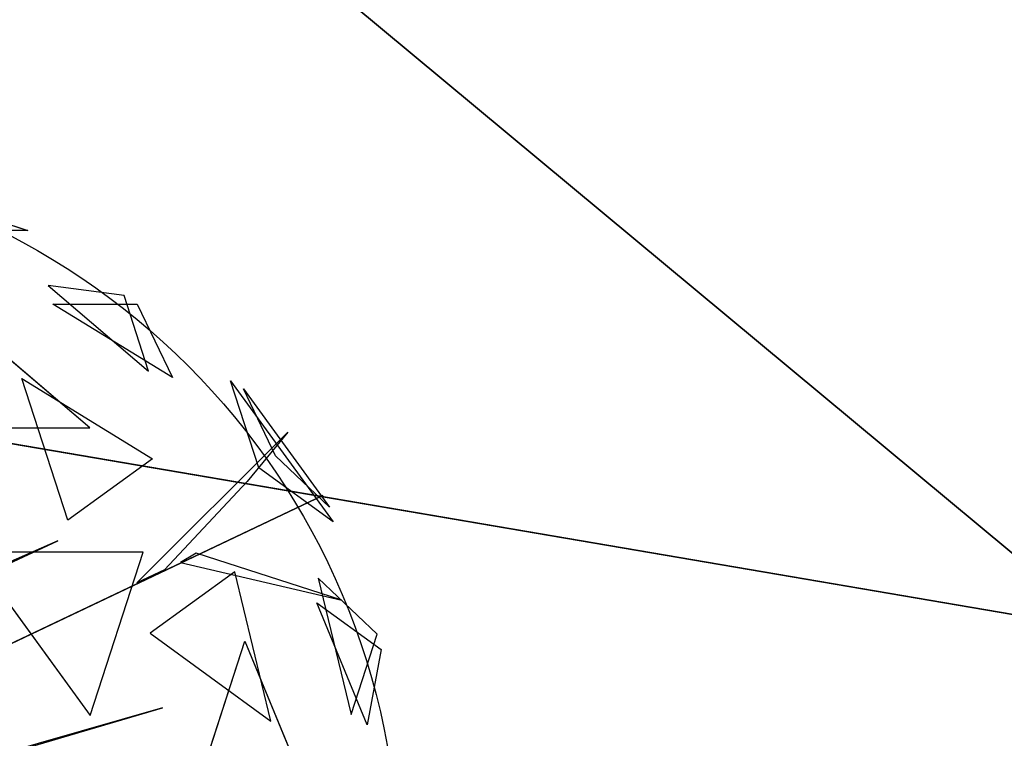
# Model space of a CAD drawing. Extents: x 22936 to 50368, y -4877 to 31080.
# Tile 113 of 256: x 43318 to 43575, y 3841 to 4028. Entities that reach past the tile are written whole.
import ezdxf

# ---------------------------------------------------------------- set-up
doc = ezdxf.new("R2010")
doc.units = 0
doc.layers.get('0').update_dxf_attribs({"linetype": 'CONTINUOUS'})
for name, color, linetype in [('00_TRACE_ARBRE', 3, 'CONTINUOUS'), ('00_TRACE_RDC', 241, 'CONTINUOUS'), ('08_AMENAGEMENTS_EXTERIEURS', 253, 'CONTINUOUS'), ('09_VEGETATION', 134, 'CONTINUOUS')]:
    doc.layers.add(name, color=color, linetype=linetype)

# ---------------------------------------------------------------- blocks, each defined once
blk = doc.blocks.new('TREE_GEOMETRIC_ROUND')
at = {"color": 7}
for p, q in [((416.4, 1714.8, 3736.8), (872.7, 1566.6, 3736.8)), ((872.7, 1566.6, 3736.8), (620.5, 1566.6, 3316.1)), ((925.3, 1423.3, 4599.3), (1187.4, 1200.2, 4661.7)), ((1123.5, 1396.8, 4337.8), (925.3, 1423.3, 4599.3)), ((1187.4, 1200.2, 4661.7), (1123.5, 1396.8, 4337.8)), ((1249.6, 1183.3, 3265.8), (938.1, 1374.8, 3199.5)), ((938.1, 1374.8, 3199.5), (1157.7, 1374.8, 3565.9)), ((1157.7, 1374.8, 3565.9), (1249.6, 1183.3, 3265.8)), ((1034.1, 1052.3, 5031.1), (729.4, 1311.8, 4958.5)), ((977.1, 811.1, 2577.8), (856.9, 1181.1, 2829.7)), ((856.9, 1181.1, 2829.7), (1197.9, 971.5, 2902.3)), ((1475, 947.5, 4561.2), (1401.1, 1175, 4186.4)), ((1401.1, 1175, 4186.4), (1668.5, 806.9, 4186.4)), ((1518.7, 979.3, 3459.9), (1435, 1154.1, 3733.7)), ((1435, 1154.1, 3733.7), (1659.1, 845.6, 3733.7)), ((645, 1052.3, 5283), (1034.1, 1052.3, 5031.1)), ((1157, 647.6, 3462.4), (1550.3, 1040.4, 3357.8)), ((1550.3, 1040.4, 3357.8), (1444.2, 912, 3431)), ((1659.1, 845.6, 3733.7), (1518.7, 979.3, 3459.9)), ((1197.9, 971.5, 2902.3), (977.1, 811.1, 2577.8)), ((1668.5, 806.9, 4186.4), (1475, 947.5, 4561.2)), ((1444.2, 912, 3431), (1228.9, 681.4, 3488.5)), ((504.8, 335.9, 3415.3), (1641.7, 875.3, 3593.2)), ((1641.7, 875.3, 3593.2), (504.8, 335.9, 3357.8)), ((640.5, 613.4, 4105.7), (950.7, 757.4, 4806.6)), ((950.7, 757.4, 4806.6), (659.8, 629.4, 4074.4)), ((725, 728.2, 5468.4), (1034.7, 302, 5468.4)), ((1173.2, 728.2, 5178.3), (725, 728.2, 5468.4)), ((1034.7, 302, 5468.4), (1173.2, 728.2, 5178.3)), ((1311.7, 725.2, 3561.8), (1270.6, 701, 3546.1)), ((1691.2, 602.7, 4205.1), (1311.7, 725.2, 3561.8)), ((1270.6, 701, 3546.1), (1691.2, 602.7, 4205.1)), ((1228.9, 681.4, 3488.5), (1157, 647.6, 3462.4)), ((1412.1, 676.5, 2902.3), (1191.4, 516.2, 2577.8)), ((1506.2, 287.5, 2829.7), (1412.1, 676.5, 2902.3)), ((1629.5, 660.3, 3265.8), (1715.4, 304.8, 3199.5)), ((1783.3, 513.7, 3565.9), (1629.5, 660.3, 3265.8)), ((1757.6, 277.7, 4599.3), (1626.4, 595.9, 4661.7)), ((1626.4, 595.9, 4661.7), (1793.7, 474.4, 4337.8)), ((1191.4, 516.2, 2577.8), (1506.2, 287.5, 2829.7)), ((1715.4, 304.8, 3199.5), (1783.3, 513.7, 3565.9)), ((1318.2, 125.8, 5283), (1438.5, 495.8, 5031.1)), ((1438.5, 495.8, 5031.1), (1591.1, 125.8, 4958.5)), ((1793.7, 474.4, 4337.8), (1757.6, 277.7, 4599.3)), ((1223.9, 322.2, 5052.5), (479.1, 108.8, 3886.1)), ((500, 108.8, 3797.1), (1223.9, 322.2, 5042)), ((1223.9, 322.2, 5042), (1223.9, 322.2, 5052.5))]:
    blk.add_line(p, q, dxfattribs=at)
mesh = blk.add_polyface(dxfattribs=at)
corners = [(872.7, 1566.6, 3736.8), (620.5, 1566.6, 3316.1), (416.4, 1714.8, 3736.8)]
mesh.append_faces([[corners[k] for k in face] for face in [(0, 1, 2)]], dxfattribs={"color": 7})
mesh = blk.add_polyface(dxfattribs=at)
corners = [(1187.4, 1200.2, 4661.7), (1123.5, 1396.8, 4337.8), (925.3, 1423.3, 4599.3)]
mesh.append_faces([[corners[k] for k in face] for face in [(0, 1, 2)]], dxfattribs={"color": 7})
mesh = blk.add_polyface(dxfattribs=at)
corners = [(1157.7, 1374.8, 3565.9), (1249.6, 1183.3, 3265.8), (938.1, 1374.8, 3199.5)]
mesh.append_faces([[corners[k] for k in face] for face in [(0, 1, 2)]], dxfattribs={"color": 7})
mesh = blk.add_polyface(dxfattribs=at)
corners = [(645, 1052.3, 5283), (1034.1, 1052.3, 5031.1), (729.4, 1311.8, 4958.5)]
mesh.append_faces([[corners[k] for k in face] for face in [(0, 1, 2)]], dxfattribs={"color": 7})
mesh = blk.add_polyface(dxfattribs=at)
corners = [(1197.9, 971.5, 2902.3), (977.1, 811.1, 2577.8), (856.9, 1181.1, 2829.7)]
mesh.append_faces([[corners[k] for k in face] for face in [(0, 1, 2)]], dxfattribs={"color": 7})
mesh = blk.add_polyface(dxfattribs=at)
corners = [(1401.1, 1175, 4186.4), (1668.5, 806.9, 4186.4), (1475, 947.5, 4561.2)]
mesh.append_faces([[corners[k] for k in face] for face in [(0, 1, 2)]], dxfattribs={"color": 7})
mesh = blk.add_polyface(dxfattribs=at)
corners = [(1435, 1154.1, 3733.7), (1659.1, 845.6, 3733.7), (1518.7, 979.3, 3459.9)]
mesh.append_faces([[corners[k] for k in face] for face in [(0, 1, 2)]], dxfattribs={"color": 7})
mesh = blk.add_polyface(dxfattribs=at)
corners = [(1641.7, 875.3, 3593.2), (504.8, 335.9, 3357.8), (504.8, 335.9, 3415.3)]
mesh.append_faces([[corners[k] for k in face] for face in [(0, 1, 2)]], dxfattribs={"color": 7})
mesh = blk.add_polyface(dxfattribs=at)
corners = [(950.7, 757.4, 4806.6), (659.8, 629.4, 4074.4), (640.5, 613.4, 4105.7)]
mesh.append_faces([[corners[k] for k in face] for face in [(0, 1, 2)]], dxfattribs={"color": 7})
mesh = blk.add_polyface(dxfattribs=at)
corners = [(1173.2, 728.2, 5178.3), (725, 728.2, 5468.4), (1034.7, 302, 5468.4)]
mesh.append_faces([[corners[k] for k in face] for face in [(0, 1, 2)]], dxfattribs={"color": 7})
mesh = blk.add_polyface(dxfattribs=at)
corners = [(1691.2, 602.7, 4205.1), (1311.7, 725.2, 3561.8), (1270.6, 701, 3546.1)]
mesh.append_faces([[corners[k] for k in face] for face in [(0, 1, 2)]], dxfattribs={"color": 7})
mesh = blk.add_polyface(dxfattribs=at)
corners = [(1412.1, 676.5, 2902.3), (1191.4, 516.2, 2577.8), (1506.2, 287.5, 2829.7)]
mesh.append_faces([[corners[k] for k in face] for face in [(0, 1, 2)]], dxfattribs={"color": 7})
mesh = blk.add_polyface(dxfattribs=at)
corners = [(1629.5, 660.3, 3265.8), (1715.4, 304.8, 3199.5), (1783.3, 513.7, 3565.9)]
mesh.append_faces([[corners[k] for k in face] for face in [(0, 1, 2)]], dxfattribs={"color": 7})
mesh = blk.add_polyface(dxfattribs=at)
corners = [(1626.4, 595.9, 4661.7), (1793.7, 474.4, 4337.8), (1757.6, 277.7, 4599.3)]
mesh.append_faces([[corners[k] for k in face] for face in [(0, 1, 2)]], dxfattribs={"color": 7})
mesh = blk.add_polyface(dxfattribs=at)
corners = [(1438.5, 495.8, 5031.1), (1591.1, 125.8, 4958.5), (1318.2, 125.8, 5283)]
mesh.append_faces([[corners[k] for k in face] for face in [(0, 1, 2)]], dxfattribs={"color": 7})
blk = doc.blocks.new('ARBRE_SIMPLE')
blk.add_circle((0, 0), 250)
blk = doc.blocks.new('GROUPER_1')
at = {"layer": '00_TRACE_ARBRE', "xscale": 0.75, "yscale": 0.75, "zscale": 0.75, "rotation": 10.53798942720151}
blk.add_blockref('ARBRE_SIMPLE', (1615.67, 4416.55), dxfattribs=at)
blk = doc.blocks.new('GROUPER_2')
at = {"layer": '00_TRACE_RDC'}
blk.add_blockref('GROUPER_1', (12098.99, 4265.72), dxfattribs=at)
blk = doc.blocks.new('GROUPER_14')
at = {"layer": '08_AMENAGEMENTS_EXTERIEURS'}
blk.add_line((1572.56, 806.4), (2073.03, 721.09), dxfattribs=at)
mesh = blk.add_polyface(dxfattribs=at)
corners = [(1572.56, 806.4), (2042.44, 426.07), (1507.73, 426.07), (2073.03, 721.09)]
mesh.append_faces([[corners[k] for k in face] for face in [(0, 1, 2), (1, 0, 3)]], dxfattribs={"vtx0": -1})
blk = doc.blocks.new('GROUPER_15')
at = {"layer": '08_AMENAGEMENTS_EXTERIEURS'}
mesh = blk.add_polyface(dxfattribs=at)
corners = [(1668.89, 2624.22), (1755.68, 1328), (1534.5, 1328), (1890.06, 2624.22)]
mesh.append_faces([[corners[k] for k in face] for face in [(0, 1, 2), (1, 0, 3)]], dxfattribs={"vtx0": -1})
blk = doc.blocks.new('GROUPER_101')
at = {"layer": '08_AMENAGEMENTS_EXTERIEURS'}
blk.add_line((1405.92, 2249.09), (905.45, 2334.4), dxfattribs=at)
mesh = blk.add_polyface(dxfattribs=at)
corners = [(954.85, 2624.22), (1405.92, 2249.09), (905.45, 2334.4), (1444.81, 2624.22)]
mesh.append_faces([[corners[k] for k in face] for face in [(0, 1, 2), (1, 0, 3)]], dxfattribs={"vtx0": -1})

msp = doc.modelspace()

# ---------------------------------------------------------------- block references
at = {"layer": '00_TRACE_RDC'}
msp.add_blockref('GROUPER_2', (29515.15, -4876.93), dxfattribs=at)
at = {"layer": '08_AMENAGEMENTS_EXTERIEURS', "color": 254}
for name, p in [('GROUPER_15', (41971.41, 1619.93)), ('GROUPER_101', (42195.48, 1619.93))]:
    msp.add_blockref(name, p, dxfattribs=at)
at = {"layer": '08_AMENAGEMENTS_EXTERIEURS', "color": 73}
msp.add_blockref('GROUPER_14', (41528.38, 3147.93), dxfattribs=at)
at = {"layer": '09_VEGETATION', "xscale": 0.1, "yscale": 0.1, "zscale": 0.1}
msp.add_blockref('TREE_GEOMETRIC_ROUND', (43233.34, 3816.55), dxfattribs=at)

doc.saveas('drawing.dxf')
